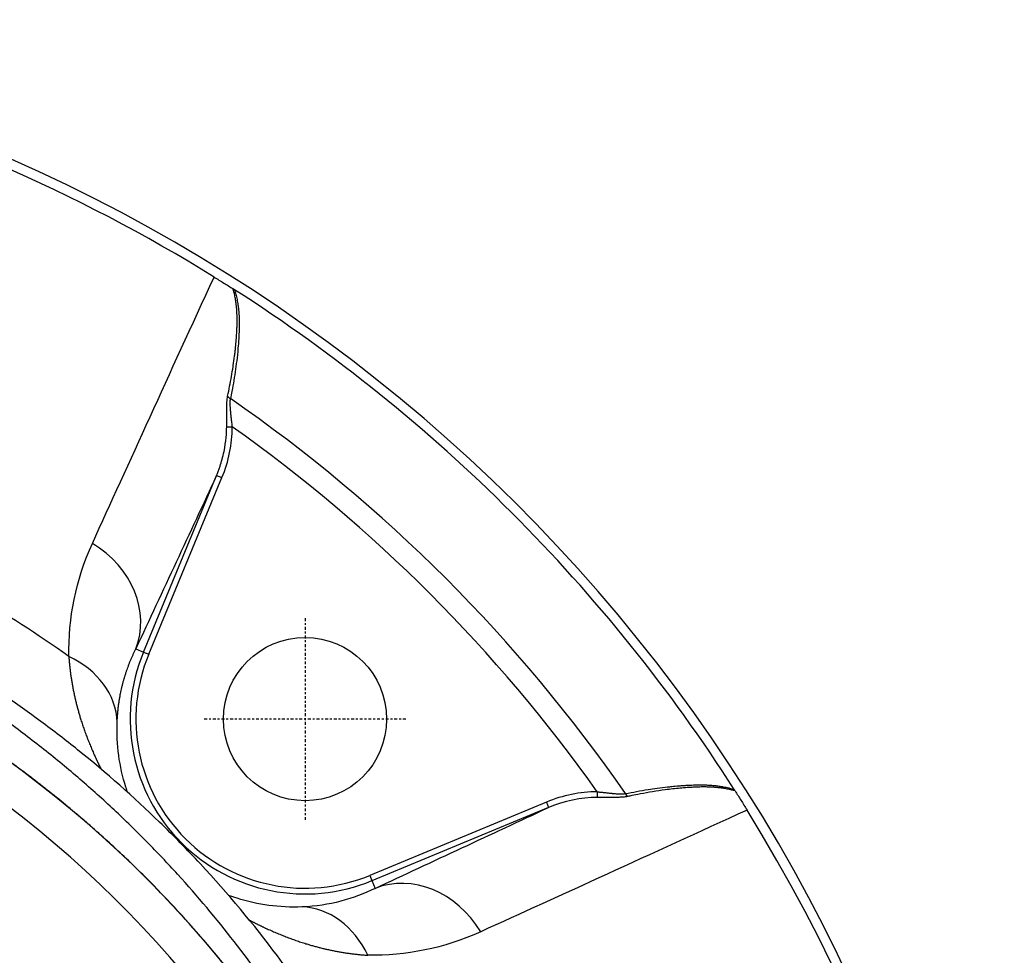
# Model space of a CAD drawing. Header units: millimetres. Extents: x 0 to 4378, y 0 to 2397.
# Tile 229 of 256: x 789 to 841, y 2214 to 2263. Entities that reach past the tile are written whole.
import ezdxf

# ---------------------------------------------------------------- set-up
doc = ezdxf.new("R2010")
doc.units = ezdxf.units.MM
doc.header["$LTSCALE"] = 0.2
doc.linetypes.add('CENTER2', pattern=[1.125, 0.75, -0.125, 0.125, -0.125])
doc.layers.add('02_Center Line', color=1, linetype='CENTER2')

# ---------------------------------------------------------------- blocks, each defined once
blk = doc.blocks.new('A$Ce3085cef')
for p, q in [((45.92179943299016, 65.21374809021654), (46.212659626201, 65.21265228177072)), ((41.58558705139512, 53.48536438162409), (45.39677470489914, 62.6862677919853)), ((41.86269733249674, 53.37058112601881), (45.67384376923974, 62.57150254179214)), ((45.39677489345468, 62.68626822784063), (45.67384376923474, 62.57150254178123)), ((41.18596320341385, 53.65089358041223), (41.58560471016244, 53.48535664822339)), ((41.58560619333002, 53.48535603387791), (41.86269733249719, 53.37058112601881)), ((65.21265228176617, 46.212659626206), (65.21374811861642, 45.92179190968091)), ((62.57150254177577, 45.67384376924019), (53.37058112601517, 41.86269733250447)), ((62.57150254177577, 45.67384376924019), (62.68626822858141, 45.39677489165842)), ((62.68626793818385, 45.39677476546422), (53.48536438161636, 41.5855870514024)), ((53.37058112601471, 41.86269733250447), (53.48535603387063, 41.5856061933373)), ((53.48535664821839, 41.58560471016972), (53.65089358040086, 41.18596320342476)), ((61.37620236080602, 39.9414483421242), (61.37621343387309, 39.94145553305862))]:
    blk.add_line(p, q)
blk.add_circle((50, 50.00000000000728), 4.250000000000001)
for centre, radius, start, end in [((0, 0), 86.4127087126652, 313.0604770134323, 226.9395229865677), ((-1.274656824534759e-09, 5.566107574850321e-10), 85.90660579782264, 58.20477839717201, 75.04072754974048), ((0, 3.637978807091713e-12), 85.91700522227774, 32.63634932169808, 57.363650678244), ((-4.547473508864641e-12, -3.637978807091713e-12), 81.07590775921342, 34.6661221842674, 55.33387781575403), ((-4.547473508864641e-12, -3.637978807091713e-12), 79.92684109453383, 35.32312590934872, 54.67687406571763), ((4.547473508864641e-13, 2.401066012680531e-10), 59.00000000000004, 311.9888374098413, 228.0111625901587), ((8.162714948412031e-10, 1.164153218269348e-09), 65.25560367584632, 54.70963836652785, 65.16993654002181), ((4.547473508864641e-13, 2.437445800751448e-10), 57.09199016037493, 313.6981805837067, 226.3018194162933), ((50, 50.00000000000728), 9.107650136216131, 157.499999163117, 292.5000008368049), ((50, 50.00000000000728), 8.80775293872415, 157.4999999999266, 292.5000000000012), ((5.63431967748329e-09, -8.840288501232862e-10), 85.90660579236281, 328.2047783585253, 31.79522164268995)]:
    blk.add_arc(centre, radius, start, end)
for centre, major_axis, ratio, start_param, end_param in [((46.52239625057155, 72.2139650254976), (0.3434382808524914, -0.2299803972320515), 0.03029641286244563, 2.166433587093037, 2.478523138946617), ((46.24614998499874, 66.8723701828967), (0.2939712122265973, -0.05984084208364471), 0.7386297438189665, 3.668763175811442, 4.406346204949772), ((13.50165807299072, 67.82132958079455), (32.67746991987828, -3.259222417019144), 0.4546516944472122, 6.146737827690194, 6.326778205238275), ((36.56814848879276, 55.5636550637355), (4.532138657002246, -2.111804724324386), 0.8558814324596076, 0.05063718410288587, 1.44558194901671), ((35.22015836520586, 49.76096085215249), (4.998991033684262, -0.100442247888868), 0.8106511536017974, 0.04472136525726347, 1.068211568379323), ((67.82135704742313, 13.5011530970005), (-3.259243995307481, 32.67797540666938), 0.4546480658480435, 6.239593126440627, 6.419632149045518), ((72.21396589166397, 46.52239504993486), (-0.2299794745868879, 0.3434369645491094), 0.03029640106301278, 3.804663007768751, 4.116753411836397), ((67.6150477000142, 14.1615502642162), (-2.946538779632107, 31.73234457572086), 0.4542306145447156, 6.245494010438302, 6.423165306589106), ((66.87237018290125, 46.24614998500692), (0.05984084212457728, -0.2939712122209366), 0.7386297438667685, 5.018431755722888, 5.756014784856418), ((67.6081046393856, 38.0230428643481), (1.195950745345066, 4.861564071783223), 0.998700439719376, 0.1452569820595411, 0.1452595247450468), ((55.56365480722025, 36.56814741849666), (-2.111805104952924, 4.532139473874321), 0.8558814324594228, 4.837603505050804, 6.232547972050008), ((49.76096085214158, 35.22015836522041), (-0.1004422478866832, 4.998991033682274), 0.8106511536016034, 5.214973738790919, 6.238463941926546)]:
    blk.add_ellipse(centre, major_axis=major_axis, ratio=ratio, start_param=start_param, end_param=end_param)
for points in [[(38.92745943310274, 59.14852169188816), (40.81799114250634, 63.30607817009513), (42.92972672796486, 67.92819504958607), (45.26289453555, 73.01517161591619)], [(45.39677456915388, 62.68626742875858), (43.99426546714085, 59.67724146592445), (42.59082708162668, 56.6658682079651), (41.18596289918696, 53.65089282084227)], [(37.69948852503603, 53.26389373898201), (37.67576785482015, 55.25907321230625), (38.05290957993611, 57.22525846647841), (38.92745937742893, 59.14852172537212)], [(53.65089282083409, 41.18596289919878), (56.66586820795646, 42.59082708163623), (59.67724146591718, 43.9942654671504), (62.68626742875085, 45.39677456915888)], [(73.01517158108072, 45.26289459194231), (67.93087218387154, 42.93095462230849), (63.30877080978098, 40.81921554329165), (59.14852171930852, 38.92745938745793)], [(53.65089358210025, 41.18596319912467), (52.52437389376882, 40.62964589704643), (51.27860390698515, 40.27325811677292), (49.84178918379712, 40.21779140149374)], [(31.94650515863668, 39.6495450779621), (34.73140084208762, 29.65256619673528), (37.27109605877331, 19.66669775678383), (39.5917487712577, 10.16539799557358)], [(59.14852171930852, 38.92745938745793), (57.22733233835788, 38.05385283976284), (55.26185430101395, 37.67573479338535), (53.26389373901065, 37.69948852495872)]]:
    blk.add_open_spline(points, degree=3)
for points, knots in [([(45.26289457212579, 73.01517166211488), (45.4345622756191, 72.90875299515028), (45.60494173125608, 72.80330062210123), (45.77201377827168, 72.70007483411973), (45.93928316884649, 72.59672711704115), (46.10092092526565, 72.49704566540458), (46.25582227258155, 72.40145083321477)], [-0.121398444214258, -0.121398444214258, -0.121398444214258, -0.121398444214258, -0.060747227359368, -0.060747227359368, -0.060747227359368, -2.436999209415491e-05, -2.436999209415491e-05, -2.436999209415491e-05, -2.436999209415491e-05]), ([(45.9698032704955, 66.81483735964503), (46.00683119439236, 66.98769648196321), (46.0418908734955, 67.15834064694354), (46.0749180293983, 67.32681854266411), (46.10860710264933, 67.49867300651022), (46.14018093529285, 67.66827329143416), (46.16960014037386, 67.83566120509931), (46.19978184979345, 68.007387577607), (46.22769535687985, 68.17678577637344), (46.2532967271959, 68.34387715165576), (46.25620337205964, 68.36284782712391), (46.25908021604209, 68.38178873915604), (46.26192719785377, 68.40069989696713), (46.28749504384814, 68.570535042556), (46.31064453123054, 68.73797930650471), (46.33132914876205, 68.90300793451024), (46.34151927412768, 68.98430807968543), (46.35111136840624, 69.06502142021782), (46.36010126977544, 69.1451418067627), (46.36717498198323, 69.20818460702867), (46.37417400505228, 69.27354914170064), (46.38092533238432, 69.3399992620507), (46.38753950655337, 69.40509944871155), (46.3939154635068, 69.47124168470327), (46.39993581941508, 69.53725105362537), (46.40568446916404, 69.60028133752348), (46.41111008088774, 69.66322008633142), (46.41613742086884, 69.72503176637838), (46.42116476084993, 69.78684344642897), (46.425793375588, 69.84752808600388), (46.42999930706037, 69.90603386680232), (46.43610107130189, 69.99091125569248), (46.44136647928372, 70.07194835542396), (46.44585842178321, 70.15022524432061), (46.45010482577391, 70.22422336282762), (46.45366001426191, 70.29575473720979), (46.45653167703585, 70.36573479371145), (46.45934106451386, 70.43419725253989), (46.46149650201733, 70.50117501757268), (46.4629583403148, 70.56752791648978), (46.46436719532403, 70.63147590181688), (46.46513201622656, 70.69484365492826), (46.46517030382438, 70.75840167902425), (46.46520806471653, 70.82108536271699), (46.46453966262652, 70.883954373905), (46.46303389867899, 70.94774565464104), (46.46172488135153, 71.00320181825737), (46.45986555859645, 71.05931881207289), (46.45726948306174, 71.11662303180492), (46.45635262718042, 71.13686116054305), (46.45534338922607, 71.15724737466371), (46.4542317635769, 71.1778049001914), (46.45003236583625, 71.25546524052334), (46.44451813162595, 71.33246907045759), (46.43764088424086, 71.40873558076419), (46.4324584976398, 71.46620661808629), (46.42650331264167, 71.52325752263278), (46.41975552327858, 71.5798603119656), (46.41704397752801, 71.60260569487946), (46.41420565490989, 71.62527842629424), (46.41123946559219, 71.64787695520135), (46.40034069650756, 71.73091148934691), (46.38771553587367, 71.81294422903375), (46.37333704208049, 71.89389760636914), (46.35884656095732, 71.97548149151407), (46.34257582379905, 72.05596893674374), (46.3245046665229, 72.13529880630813), (46.30671497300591, 72.21339308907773), (46.28718098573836, 72.29036548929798), (46.2658832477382, 72.36617732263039), (46.2625722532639, 72.3779632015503), (46.25921862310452, 72.38972107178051), (46.25582227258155, 72.40145083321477)], [7.86212082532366e-12, 7.86212082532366e-12, 7.86212082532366e-12, 7.86212082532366e-12, 0.07848472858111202, 0.07848472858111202, 0.07848472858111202, 0.158542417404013, 0.158542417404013, 0.158542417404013, 0.240675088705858, 0.240675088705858, 0.240675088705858, 0.25, 0.25, 0.25, 0.333744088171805, 0.333744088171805, 0.333744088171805, 0.375, 0.375, 0.375, 0.407462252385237, 0.407462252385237, 0.407462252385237, 0.43926503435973, 0.43926503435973, 0.43926503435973, 0.469632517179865, 0.469632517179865, 0.469632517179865, 0.5, 0.5, 0.5, 0.544055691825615, 0.544055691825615, 0.544055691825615, 0.585703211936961, 0.585703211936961, 0.585703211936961, 0.626447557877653, 0.626447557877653, 0.626447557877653, 0.665715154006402, 0.665715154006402, 0.665715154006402, 0.704442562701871, 0.704442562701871, 0.704442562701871, 0.738109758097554, 0.738109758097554, 0.738109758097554, 0.75, 0.75, 0.75, 0.7949178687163, 0.7949178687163, 0.7949178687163, 0.8287659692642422, 0.8287659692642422, 0.8287659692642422, 0.842367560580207, 0.842367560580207, 0.842367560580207, 0.892344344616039, 0.892344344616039, 0.892344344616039, 0.942710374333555, 0.942710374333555, 0.942710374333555, 0.992291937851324, 0.992291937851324, 0.992291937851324, 0.999999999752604, 0.999999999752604, 0.999999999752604, 0.999999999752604]), ([(46.3354827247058, 72.35160493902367), (46.35938637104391, 72.27178588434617), (46.38148302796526, 72.19115232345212), (46.40178515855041, 72.10968292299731), (46.42294241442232, 72.02478203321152), (46.44214963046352, 71.93897347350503), (46.45940088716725, 71.85227519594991), (46.46901663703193, 71.8039500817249), (46.47802444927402, 71.75534928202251), (46.48642278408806, 71.70648098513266), (46.50154707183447, 71.61847566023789), (46.51470022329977, 71.52958397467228), (46.5258824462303, 71.43980977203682), (46.52871976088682, 71.41703096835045), (46.53143020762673, 71.39419550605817), (46.5340138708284, 71.37130375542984), (46.5368739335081, 71.34596305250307), (46.53971308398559, 71.31909583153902), (46.54241099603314, 71.29168884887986), (46.54525112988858, 71.2628370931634), (46.54793465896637, 71.23338725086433), (46.55037643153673, 71.2044775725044), (46.55303556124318, 71.17299446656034), (46.5554086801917, 71.14215189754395), (46.55744576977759, 71.11340462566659), (46.55969262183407, 71.08169719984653), (46.56153289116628, 71.05253836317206), (46.56294609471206, 71.02786617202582), (46.56530163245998, 70.98674238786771), (46.56729157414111, 70.94442482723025), (46.56896623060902, 70.90090890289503), (46.5716755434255, 70.83050744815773), (46.57335732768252, 70.75698254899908), (46.57403313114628, 70.68034712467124), (46.57465290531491, 70.61006536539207), (46.57442649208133, 70.53716748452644), (46.57341348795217, 70.46164784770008), (46.57332190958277, 70.45482066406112), (46.57322393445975, 70.44797204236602), (46.57311962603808, 70.44110197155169), (46.57240953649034, 70.39433330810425), (46.57138137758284, 70.34534825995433), (46.56999947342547, 70.2949507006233), (46.5686073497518, 70.24418043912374), (46.56685613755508, 70.19197682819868), (46.56475880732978, 70.13914820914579), (46.5626116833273, 70.08506535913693), (46.56010196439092, 70.03032757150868), (46.55729494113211, 69.97578620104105), (46.55428964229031, 69.91739227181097), (46.55094376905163, 69.85922365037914), (46.54739347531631, 69.80230475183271), (46.54579907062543, 69.77674299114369), (46.54416413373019, 69.75143300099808), (46.54250398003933, 69.7264662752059), (46.53657012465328, 69.63722818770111), (46.52986037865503, 69.54727360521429), (46.52244980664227, 69.45662196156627), (46.50490714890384, 69.24202708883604), (46.48344440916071, 69.02319873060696), (46.45789394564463, 68.80021921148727), (46.43583589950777, 68.60771810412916), (46.41073093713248, 68.41212355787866), (46.38250711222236, 68.21348704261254), (46.3553821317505, 68.02258408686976), (46.32537600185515, 67.82887169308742), (46.29246588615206, 67.63238916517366), (46.26107191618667, 67.44495844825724), (46.22703523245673, 67.25500710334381), (46.19037769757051, 67.06256037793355), (46.16650178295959, 66.93721529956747), (46.14151488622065, 66.81081143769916), (46.1154336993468, 66.68335319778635)], [1.529585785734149e-07, 1.529585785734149e-07, 1.529585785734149e-07, 1.529585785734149e-07, 0.0476556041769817, 0.0476556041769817, 0.0476556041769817, 0.0973183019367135, 0.0973183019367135, 0.0973183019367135, 0.125, 0.125, 0.125, 0.174851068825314, 0.174851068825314, 0.174851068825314, 0.1875, 0.1875, 0.1875, 0.201502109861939, 0.201502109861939, 0.201502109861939, 0.216242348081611, 0.216242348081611, 0.216242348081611, 0.232294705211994, 0.232294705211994, 0.232294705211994, 0.25, 0.25, 0.25, 0.279511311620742, 0.279511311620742, 0.279511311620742, 0.327255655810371, 0.327255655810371, 0.327255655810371, 0.371041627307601, 0.371041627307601, 0.371041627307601, 0.375, 0.375, 0.375, 0.401947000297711, 0.401947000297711, 0.401947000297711, 0.429093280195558, 0.429093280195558, 0.429093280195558, 0.456884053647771, 0.456884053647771, 0.456884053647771, 0.486637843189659, 0.486637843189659, 0.486637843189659, 0.5, 0.5, 0.5, 0.547760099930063, 0.547760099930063, 0.547760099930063, 0.660820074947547, 0.660820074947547, 0.660820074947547, 0.758426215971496, 0.758426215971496, 0.758426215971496, 0.852232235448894, 0.852232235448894, 0.852232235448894, 0.941716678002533, 0.941716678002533, 0.941716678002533, 1, 1, 1, 1]), ([(45.92134590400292, 65.21374939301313), (45.92164797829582, 65.24755822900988), (45.92185385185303, 65.28074490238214), (45.92198612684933, 65.31343489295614), (45.92212798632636, 65.34849355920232), (45.92218519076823, 65.38298149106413), (45.92218034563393, 65.4170865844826), (45.92217536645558, 65.45213521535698), (45.92210472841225, 65.48678032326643), (45.92198865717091, 65.52124883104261), (45.92187182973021, 65.55594189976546), (45.92170875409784, 65.59045687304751), (45.92151842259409, 65.62503583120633), (45.921331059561, 65.65907548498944), (45.92111700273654, 65.69317789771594), (45.92089652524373, 65.72757272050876), (45.92068749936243, 65.76018107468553), (45.92047243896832, 65.79305281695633), (45.9202744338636, 65.82637320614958), (45.9200839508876, 65.85842776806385), (45.9199089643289, 65.89089804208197), (45.91977949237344, 65.9239314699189), (45.91965798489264, 65.95493284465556), (45.9195763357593, 65.98643055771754), (45.91957140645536, 66.01852502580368), (45.91956854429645, 66.03716040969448), (45.91959178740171, 66.0559965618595), (45.91965092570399, 66.0750487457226), (45.91982795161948, 66.13207997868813), (45.92026063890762, 66.18693609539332), (45.92111944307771, 66.23958977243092), (45.92209220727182, 66.29923039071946), (45.92361245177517, 66.35604679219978), (45.92588973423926, 66.41005252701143), (45.92856897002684, 66.4735905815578), (45.93229724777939, 66.53324169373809), (45.93734805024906, 66.58905492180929), (45.94203106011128, 66.6408039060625), (45.94784962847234, 66.68925572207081), (45.95497446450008, 66.73442679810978), (45.95940239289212, 66.7624996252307), (45.96433398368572, 66.78930466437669), (45.96980327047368, 66.81483735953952)], [0, 0, 0, 0, 0.0562773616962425, 0.0562773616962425, 0.0562773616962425, 0.116632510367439, 0.116632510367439, 0.116632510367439, 0.178657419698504, 0.178657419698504, 0.178657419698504, 0.241086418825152, 0.241086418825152, 0.241086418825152, 0.302541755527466, 0.302541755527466, 0.302541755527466, 0.36080509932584, 0.36080509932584, 0.36080509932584, 0.41685504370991, 0.41685504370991, 0.41685504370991, 0.469457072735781, 0.469457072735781, 0.469457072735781, 0.5, 0.5, 0.5, 0.591427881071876, 0.591427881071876, 0.591427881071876, 0.694987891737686, 0.694987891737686, 0.694987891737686, 0.816826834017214, 0.816826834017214, 0.816826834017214, 0.929793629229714, 0.929793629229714, 0.929793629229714, 1, 1, 1, 1]), ([(46.212659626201, 65.21265228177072), (46.20654443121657, 65.28505329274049), (46.19921291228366, 65.35855120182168), (46.18363300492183, 65.50397020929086), (46.17542385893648, 65.5758631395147), (46.15934127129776, 65.71640439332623), (46.1514678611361, 65.78506909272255), (46.13699451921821, 65.91802973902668), (46.13035551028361, 65.98238887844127), (46.11896991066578, 66.10634503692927), (46.11416460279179, 66.16603034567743), (46.10702046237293, 66.27838503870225), (46.10454697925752, 66.33125990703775), (46.10211240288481, 66.43142283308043), (46.10207409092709, 66.4788351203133), (46.10466979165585, 66.56705912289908), (46.10718995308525, 66.60806599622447), (46.11240374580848, 66.65905039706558), (46.11384087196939, 66.67134995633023), (46.11543369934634, 66.68335319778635)], [0, 0, 0, 0, 0.138562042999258, 0.138562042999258, 0.272510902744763, 0.272510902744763, 0.401157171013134, 0.401157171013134, 0.524438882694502, 0.524438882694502, 0.643329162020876, 0.643329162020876, 0.754831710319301, 0.754831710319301, 0.862791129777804, 0.862791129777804, 0.966147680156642, 0.966147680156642, 1, 1, 1, 1]), ([(45.39677488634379, 62.68626823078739), (45.44620154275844, 62.80536151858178), (45.50897866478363, 62.96461826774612), (45.64459450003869, 63.3740260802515), (45.72488602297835, 63.65932846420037), (45.89216185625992, 64.45847847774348), (45.9187246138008, 64.89771278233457), (45.92134590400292, 65.21374939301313)], [0, 0, 0, 0, 0.249999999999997, 0.249999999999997, 0.499999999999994, 0.499999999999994, 0.9999998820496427, 0.9999998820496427, 0.9999998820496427, 0.9999998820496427]), ([(48.92901959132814, 34.77281055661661), (47.29554464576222, 37.23636157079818), (45.44924567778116, 39.62700359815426), (42.84577367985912, 42.48850900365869), (42.31031770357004, 43.05398355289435), (41.2094841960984, 44.17089390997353), (40.64406636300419, 44.72349323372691), (39.77351213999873, 45.53592631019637), (39.47948906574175, 45.80548826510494), (38.88409278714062, 46.34272946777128), (38.58255391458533, 46.61010195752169), (37.97200216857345, 47.13599893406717), (37.6629847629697, 47.39514803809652), (37.03740326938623, 47.909451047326), (36.72084721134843, 48.16483138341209), (35.75972254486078, 48.92477293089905), (35.10417186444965, 49.42566326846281), (33.76244304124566, 50.40491926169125), (33.07643372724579, 50.88299812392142), (31.67314007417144, 51.81438769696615), (30.95625337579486, 52.26748724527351), (29.49144666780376, 53.14759126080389), (28.74388988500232, 53.57645624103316), (26.45541065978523, 54.8218283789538), (24.86946362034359, 55.59274821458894), (21.58486333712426, 57.00778395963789), (19.88992238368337, 57.64964444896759), (18.14525173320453, 58.21714630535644)], [6.09896276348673e-10, 6.09896276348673e-10, 6.09896276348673e-10, 6.09896276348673e-10, 0.250000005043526, 0.250000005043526, 0.312500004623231, 0.312500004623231, 0.375000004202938, 0.375000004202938, 0.406250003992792, 0.406250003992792, 0.437500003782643, 0.437500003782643, 0.468750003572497, 0.468750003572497, 0.50000000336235, 0.50000000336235, 0.562500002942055, 0.562500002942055, 0.625000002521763, 0.625000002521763, 0.687500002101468, 0.687500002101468, 0.750000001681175, 0.750000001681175, 0.875000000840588, 0.875000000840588, 0.999999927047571, 0.999999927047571, 0.999999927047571, 0.999999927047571]), ([(49.17274096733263, 32.61620394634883), (47.53023324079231, 35.08808594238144), (45.67363785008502, 37.49068464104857), (43.05550235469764, 40.35965877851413), (42.51700111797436, 40.92681132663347), (41.4102123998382, 42.04598387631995), (40.84175741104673, 42.59819842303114), (39.96635884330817, 43.41435272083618), (39.67086221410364, 43.68430048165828), (39.07202574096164, 44.22020530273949), (38.76900966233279, 44.48587423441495), (38.15514657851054, 45.01304220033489), (37.84430509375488, 45.27452497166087), (37.21549882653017, 45.79256236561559), (36.89704431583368, 46.04951293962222), (35.93111061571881, 46.81269542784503), (35.27195271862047, 47.31210127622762), (33.9231767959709, 48.28960119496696), (33.23338948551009, 48.76782959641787), (31.82296051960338, 49.70088697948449), (31.10232889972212, 50.15571033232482), (29.63018173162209, 51.03978651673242), (28.87862878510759, 51.46905271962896), (26.57876400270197, 52.71489063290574), (24.98487811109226, 53.48974228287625), (21.68477586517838, 54.90937851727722), (19.98164149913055, 55.5582099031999), (18.22911398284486, 56.1323317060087)], [-0.999999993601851, -0.999999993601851, -0.999999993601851, -0.999999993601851, -0.749999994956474, -0.749999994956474, -0.687499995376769, -0.687499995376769, -0.624999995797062, -0.624999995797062, -0.593749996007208, -0.593749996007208, -0.562499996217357, -0.562499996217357, -0.531249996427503, -0.531249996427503, -0.49999999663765, -0.49999999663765, -0.437499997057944, -0.437499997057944, -0.374999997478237, -0.374999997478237, -0.312499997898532, -0.312499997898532, -0.249999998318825, -0.249999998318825, -0.124999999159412, -0.124999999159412, -1.19105516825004e-08, -1.19105516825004e-08, -1.19105516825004e-08, -1.19105516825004e-08]), ([(58.99138221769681, 1.008378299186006), (59.00088785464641, 1.049540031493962), (59.01035042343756, 1.090711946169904), (59.0461536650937, 1.247242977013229), (59.07175478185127, 1.360720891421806), (59.11184904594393, 1.540760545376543), (59.12698378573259, 1.609298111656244), (59.15884540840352, 1.754688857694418), (59.17675877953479, 1.837043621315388), (59.21220706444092, 2.002261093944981), (59.2300698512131, 2.086710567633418), (59.25961620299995, 2.229268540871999), (59.27121553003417, 2.286016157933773), (59.30694188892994, 2.463637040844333), (59.33051216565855, 2.585297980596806), (59.36804290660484, 2.785208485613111), (59.38274999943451, 2.865314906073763), (59.45597630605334, 3.273561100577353), (59.50910104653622, 3.601419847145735), (59.60000936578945, 4.228938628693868), (59.63869402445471, 4.528261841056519), (59.82359880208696, 6.155541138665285), (59.88284605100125, 7.48932478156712), (59.83551494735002, 9.511598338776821), (59.79461797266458, 10.20009921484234), (59.71776667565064, 11.01039722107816), (59.70528774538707, 11.13359881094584), (59.6785787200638, 11.38126353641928), (59.66436350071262, 11.50542543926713), (59.62678473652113, 11.81569359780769), (59.60245775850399, 12.00136332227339), (59.55748245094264, 12.32075451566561), (59.53765021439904, 12.45488702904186), (59.50091994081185, 12.69193269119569), (59.48434870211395, 12.79520969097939), (59.4281663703, 13.13363919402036), (59.38638735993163, 13.36738958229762), (59.32574240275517, 13.68513960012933), (59.3088133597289, 13.77166678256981), (59.28239952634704, 13.90328993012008), (59.27356408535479, 13.94679048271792), (59.24297578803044, 14.09600766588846), (59.22051361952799, 14.20312534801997), (59.15541056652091, 14.50940447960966), (59.10890726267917, 14.72315574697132), (59.00653455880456, 15.18103863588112), (58.94967646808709, 15.42785518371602), (58.84359458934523, 15.87524506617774), (58.79520836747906, 16.07478521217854), (58.70138077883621, 16.45263550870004), (58.65652998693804, 16.62977733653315), (58.58067656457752, 16.92391421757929), (58.55085054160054, 17.03822659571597), (58.47595678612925, 17.32159708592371), (58.43151103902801, 17.48658792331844), (58.34213747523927, 17.81258308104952), (58.29647430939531, 17.97642706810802), (58.1801082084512, 18.38746244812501), (58.10954316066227, 18.63112465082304), (57.96534600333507, 19.11664570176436), (57.89353753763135, 19.35264642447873), (57.79418335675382, 19.67225694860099), (57.76825890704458, 19.75504566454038), (57.48430984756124, 20.65482148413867), (57.2072231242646, 21.47059634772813), (56.50327325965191, 23.40304229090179), (56.05950395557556, 24.51587615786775), (55.38965938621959, 26.05795658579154), (55.19325676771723, 26.49554123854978), (54.87541423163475, 27.18097157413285), (54.75783295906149, 27.429911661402), (54.52284090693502, 27.91864135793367), (54.40490189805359, 28.15982879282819), (54.13647394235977, 28.69953711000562), (53.98394120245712, 28.9999358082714), (53.5998642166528, 29.74044025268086), (53.36300285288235, 30.18333441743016), (52.86799301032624, 31.08139944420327), (52.60829100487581, 31.53824029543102), (51.75905161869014, 32.98682684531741), (51.14324961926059, 33.97107991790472), (49.88052003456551, 35.86222828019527), (49.23680224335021, 36.77100590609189), (47.33259669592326, 39.30378674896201), (45.9952404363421, 40.90672272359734), (43.86684277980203, 43.19519375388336), (43.15509956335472, 43.92302556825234), (41.08093842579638, 45.93725075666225), (39.6602386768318, 47.19565353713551), (37.53515721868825, 48.90066819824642), (36.89723185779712, 49.39214355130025), (34.98326584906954, 50.80555233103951), (33.66326085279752, 51.70407230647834), (30.99881248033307, 53.3633385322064), (29.65896599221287, 54.129974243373), (28.05012151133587, 54.96873221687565), (27.82641063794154, 55.08360563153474), (27.60155371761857, 55.19730051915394)], [-5.243272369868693, -5.243272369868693, -5.243272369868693, -5.243272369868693, -5.238000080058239, -5.238000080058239, -5.223232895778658, -5.223232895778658, -5.214162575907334, -5.214162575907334, -5.203983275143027, -5.203983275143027, -5.193147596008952, -5.193147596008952, -5.185836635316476, -5.185836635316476, -5.170025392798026, -5.170025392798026, -5.159457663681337, -5.159457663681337, -5.116192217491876, -5.116192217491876, -5.07682806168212, -5.07682806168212, -4.902394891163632, -4.902394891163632, -4.811092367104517, -4.811092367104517, -4.794749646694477, -4.794749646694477, -4.778203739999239, -4.778203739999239, -4.753483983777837, -4.753483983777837, -4.735680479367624, -4.735680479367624, -4.721936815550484, -4.721936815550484, -4.690615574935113, -4.690615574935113, -4.678701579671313, -4.678701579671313, -4.672826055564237, -4.672826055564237, -4.658231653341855, -4.658231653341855, -4.631068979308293, -4.631068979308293, -4.599205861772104, -4.599205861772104, -4.573269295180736, -4.573269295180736, -4.550679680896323, -4.550679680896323, -4.535880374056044, -4.535880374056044, -4.514329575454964, -4.514329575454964, -4.493221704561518, -4.493221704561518, -4.461612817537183, -4.461612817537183, -4.430745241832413, -4.430745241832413, -4.419811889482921, -4.419811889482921, -4.311260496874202, -4.311260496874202, -4.161307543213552, -4.161307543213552, -4.101634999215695, -4.101634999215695, -4.067541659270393, -4.067541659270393, -4.034220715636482, -4.034220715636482, -3.992837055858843, -3.992837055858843, -3.931624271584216, -3.931624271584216, -3.867647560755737, -3.867647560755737, -3.727893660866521, -3.727893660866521, -3.595813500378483, -3.595813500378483, -3.354286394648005, -3.354286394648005, -3.239165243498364, -3.239165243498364, -3.029821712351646, -3.029821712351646, -2.943182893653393, -2.943182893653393, -2.775566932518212, -2.775566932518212, -2.61766876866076, -2.61766876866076, -2.592319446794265, -2.592319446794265, -2.592319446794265, -2.592319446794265]), ([(40.75867014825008, 46.19022944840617), (40.729305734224, 46.27513920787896), (40.70122029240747, 46.360071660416), (40.32778275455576, 47.53784725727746), (40.17193211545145, 48.6538461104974), (40.21779140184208, 49.84178917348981)], [0.7305221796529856, 0.7305221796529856, 0.7305221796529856, 0.7305221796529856, 0.749999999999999, 0.749999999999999, 1, 1, 1, 1]), ([(65.21265228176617, 46.212659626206), (65.21406279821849, 46.21254048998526), (65.21866593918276, 46.2121478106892), (65.23639464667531, 46.2106047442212), (65.25232563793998, 46.20920013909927), (65.28866478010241, 46.20586635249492), (65.30769640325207, 46.20408153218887), (65.34760808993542, 46.20022790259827), (65.36813193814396, 46.19820322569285), (65.41016251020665, 46.19396786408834), (65.43158124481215, 46.19177015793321), (65.47497245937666, 46.18725328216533), (65.49693910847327, 46.18493549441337), (65.54085876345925, 46.18026413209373), (65.56280522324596, 46.17791100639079), (65.60315250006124, 46.17357837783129), (65.62169070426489, 46.17158498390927), (65.67448023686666, 46.16593164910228), (65.70792291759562, 46.16231309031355), (65.7735184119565, 46.15520362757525), (65.8053855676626, 46.15174251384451), (65.8421957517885, 46.14775373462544), (65.84910821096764, 46.14700503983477), (65.86815717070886, 46.1449428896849), (65.8787957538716, 46.14379066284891), (65.89911724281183, 46.14159167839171), (65.90865455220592, 46.14056075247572), (65.92731103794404, 46.13856060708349), (65.9364348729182, 46.13759040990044), (65.95546123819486, 46.1356041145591), (65.96525996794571, 46.13459621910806), (65.98619504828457, 46.13249480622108), (65.99705591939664, 46.13142359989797), (66.01093970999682, 46.13009092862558), (66.0125303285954, 46.12993872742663), (66.05949758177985, 46.12545951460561), (66.10323492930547, 46.12157996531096), (66.1883677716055, 46.11478064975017), (66.22967340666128, 46.11188824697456), (66.3096777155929, 46.10724480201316), (66.34826827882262, 46.10552863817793), (66.42321872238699, 46.10337489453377), (66.45938151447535, 46.1030028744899), (66.5299498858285, 46.10374237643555), (66.56401224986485, 46.10496898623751), (66.62726910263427, 46.10903078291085), (66.65646423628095, 46.1118655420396), (66.68335319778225, 46.11543369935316)], [0, 0, 0, 0, 0.0291920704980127, 0.0291920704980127, 0.0708674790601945, 0.0708674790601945, 0.104815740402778, 0.104815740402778, 0.135485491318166, 0.135485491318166, 0.1647564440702, 0.1647564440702, 0.193811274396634, 0.193811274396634, 0.223333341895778, 0.223333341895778, 0.250000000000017, 0.250000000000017, 0.30367214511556, 0.30367214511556, 0.361380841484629, 0.361380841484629, 0.375000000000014, 0.375000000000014, 0.399548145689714, 0.399548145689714, 0.426070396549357, 0.426070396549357, 0.451963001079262, 0.451963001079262, 0.475981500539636, 0.475981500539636, 0.497288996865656, 0.497288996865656, 0.500000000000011, 0.500000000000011, 0.576129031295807, 0.576129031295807, 0.654230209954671, 0.654230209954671, 0.734564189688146, 0.734564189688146, 0.818770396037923, 0.818770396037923, 0.909385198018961, 0.909385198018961, 1, 1, 1, 1]), ([(66.68335319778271, 46.11543369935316), (66.88036391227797, 46.15574708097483), (67.07468168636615, 46.1933955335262), (67.26629451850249, 46.22836100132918), (67.46981168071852, 46.26549876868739), (67.67027718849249, 46.29960997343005), (67.86766617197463, 46.33072681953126), (68.02454287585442, 46.35545721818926), (68.17947603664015, 46.37829747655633), (68.33245031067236, 46.39928416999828), (68.51888833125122, 46.42486178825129), (68.7024197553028, 46.44766406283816), (68.8830260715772, 46.46770649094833), (68.95751928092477, 46.47597322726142), (69.03151468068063, 46.4837710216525), (69.10501029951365, 46.49110322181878), (69.2234536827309, 46.50291958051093), (69.3406100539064, 46.51352294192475), (69.45644375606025, 46.5229228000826), (69.46367902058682, 46.5235099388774), (69.47090949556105, 46.52409238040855), (69.47813516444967, 46.52467008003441), (69.5150578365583, 46.5276220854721), (69.5498844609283, 46.53028914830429), (69.58437557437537, 46.53283768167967), (69.61795997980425, 46.53531921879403), (69.65122641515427, 46.53768851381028), (69.68581919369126, 46.54005568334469), (69.71735237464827, 46.54221348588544), (69.74998770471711, 46.54436970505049), (69.78498533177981, 46.5465693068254), (69.80341610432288, 46.54772768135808), (69.82250227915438, 46.5488974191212), (69.84242981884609, 46.55007959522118), (69.94354104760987, 46.55607789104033), (70.04086198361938, 46.56093173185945), (70.13476909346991, 46.56462791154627), (70.2491719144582, 46.56913080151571), (70.35850801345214, 46.57191646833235), (70.4634636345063, 46.5730201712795), (70.61824958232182, 46.57464788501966), (70.76350731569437, 46.57262315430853), (70.90145788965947, 46.56713013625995), (70.96984552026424, 46.56440702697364), (71.0364267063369, 46.56101790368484), (71.10151456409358, 46.55679121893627), (71.15328692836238, 46.5534292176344), (71.2041141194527, 46.54953890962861), (71.25414853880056, 46.54505427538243), (71.30118944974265, 46.54083795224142), (71.34551811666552, 46.53646181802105), (71.38814889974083, 46.53185795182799), (71.42701305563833, 46.52766085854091), (71.46446613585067, 46.52327464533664), (71.50128589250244, 46.5186073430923), (71.53669090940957, 46.51411937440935), (71.57151031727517, 46.50937179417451), (71.60644450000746, 46.50424042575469), (71.63904891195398, 46.49945126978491), (71.67175331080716, 46.49432792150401), (71.70513495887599, 46.48872938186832), (71.72993614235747, 46.4845698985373), (71.75511130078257, 46.48014741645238), (71.78090035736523, 46.47538702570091), (71.829227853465, 46.46646627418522), (71.87841983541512, 46.45650480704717), (71.92844122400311, 46.44556228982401), (71.97707078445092, 46.43492424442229), (72.02648410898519, 46.42335922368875), (72.0766700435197, 46.4108803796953), (72.1244454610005, 46.39900091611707), (72.17292101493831, 46.38629342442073), (72.22210752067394, 46.3727285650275), (72.26473220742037, 46.36097335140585), (72.30789103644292, 46.34857385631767), (72.35160493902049, 46.33548272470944)], [4.18406410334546e-14, 4.18406410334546e-14, 4.18406410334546e-14, 4.18406410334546e-14, 0.0860211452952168, 0.0860211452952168, 0.0860211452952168, 0.177386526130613, 0.177386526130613, 0.177386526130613, 0.250000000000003, 0.250000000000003, 0.250000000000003, 0.33849796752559, 0.33849796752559, 0.33849796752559, 0.375000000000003, 0.375000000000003, 0.375000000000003, 0.433825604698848, 0.433825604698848, 0.433825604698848, 0.437500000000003, 0.437500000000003, 0.437500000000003, 0.456275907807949, 0.456275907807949, 0.456275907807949, 0.474558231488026, 0.474558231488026, 0.474558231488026, 0.491223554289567, 0.491223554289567, 0.491223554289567, 0.500000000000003, 0.500000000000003, 0.500000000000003, 0.544531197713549, 0.544531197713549, 0.544531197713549, 0.598781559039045, 0.598781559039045, 0.598781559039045, 0.678788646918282, 0.678788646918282, 0.678788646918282, 0.718451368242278, 0.718451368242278, 0.718451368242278, 0.750000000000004, 0.750000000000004, 0.750000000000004, 0.779661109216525, 0.779661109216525, 0.779661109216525, 0.806701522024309, 0.806701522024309, 0.806701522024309, 0.832702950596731, 0.832702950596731, 0.832702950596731, 0.856970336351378, 0.856970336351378, 0.856970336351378, 0.875000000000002, 0.875000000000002, 0.875000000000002, 0.908786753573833, 0.908786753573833, 0.908786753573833, 0.941633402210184, 0.941633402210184, 0.941633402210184, 0.972902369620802, 0.972902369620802, 0.972902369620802, 0.9999998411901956, 0.9999998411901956, 0.9999998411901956, 0.9999998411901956]), ([(72.40145083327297, 46.25582227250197), (72.32540878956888, 46.2778401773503), (72.24811255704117, 46.29807280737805), (72.16960169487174, 46.31652939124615), (72.09029878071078, 46.33517217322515), (72.00975674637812, 46.35200241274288), (71.92803532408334, 46.3670333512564), (71.84936618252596, 46.38150288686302), (71.76960437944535, 46.39430464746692), (71.68881740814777, 46.4054601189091), (71.65251997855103, 46.41047225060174), (71.61601613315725, 46.41515155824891), (71.57931158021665, 46.41950264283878), (71.53729701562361, 46.42448319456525), (71.4950203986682, 46.42902958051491), (71.45249199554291, 46.43314991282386), (71.37789742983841, 46.44037695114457), (71.30253017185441, 46.44629183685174), (71.22645925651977, 46.45094117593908), (71.20531579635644, 46.45223343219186), (71.18411799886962, 46.45342798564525), (71.16286739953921, 46.45452598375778), (71.11827024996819, 46.45683027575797), (71.07557670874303, 46.45858788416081), (71.03412782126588, 46.45995630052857), (71.00498915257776, 46.46091830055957), (70.9764657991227, 46.46168653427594), (70.9483304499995, 46.46230119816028), (70.90277376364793, 46.46329646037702), (70.8582585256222, 46.46383598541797), (70.81384592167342, 46.46401587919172), (70.76840886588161, 46.46419992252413), (70.72307906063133, 46.46400727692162), (70.67685654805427, 46.46348810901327), (70.64034739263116, 46.46307804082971), (70.60328139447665, 46.46246322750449), (70.56516899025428, 46.46164693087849), (70.48712525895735, 46.45997537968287), (70.4062669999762, 46.45740113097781), (70.32253950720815, 46.45391664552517), (70.24232851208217, 46.45057850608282), (70.15948429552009, 46.44640517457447), (70.0739356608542, 46.44141140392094), (70.01525812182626, 46.43798619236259), (69.95530780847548, 46.43417544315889), (69.894054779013, 46.42998937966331), (69.77506635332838, 46.42185764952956), (69.65566033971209, 46.41222350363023), (69.53574278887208, 46.40126605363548), (69.27953404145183, 46.37785501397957), (69.02051405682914, 46.34838930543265), (68.75776013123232, 46.31322553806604), (68.54162017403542, 46.28430001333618), (68.32295062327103, 46.25151545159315), (68.10118385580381, 46.21498678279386), (67.89292733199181, 46.18068347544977), (67.68193860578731, 46.14307776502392), (67.46771700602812, 46.10220583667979), (67.42094114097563, 46.09328134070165), (67.37401076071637, 46.08420099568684), (67.32691999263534, 46.07496503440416), (67.18997710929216, 46.04810628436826), (67.05169261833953, 46.01992662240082), (66.91192412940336, 45.99044249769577), (66.87964136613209, 45.98363245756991), (66.8472796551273, 45.97675269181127), (66.81483735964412, 45.96980327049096)], [2.45554422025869e-10, 2.45554422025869e-10, 2.45554422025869e-10, 2.45554422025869e-10, 0.0495996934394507, 0.0495996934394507, 0.0495996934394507, 0.0996997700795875, 0.0996997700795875, 0.0996997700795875, 0.14792861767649, 0.14792861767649, 0.14792861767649, 0.1695977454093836, 0.1695977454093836, 0.1695977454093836, 0.19440172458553, 0.19440172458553, 0.19440172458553, 0.237907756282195, 0.237907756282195, 0.237907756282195, 0.249999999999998, 0.249999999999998, 0.249999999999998, 0.275377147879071, 0.275377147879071, 0.275377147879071, 0.293217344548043, 0.293217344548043, 0.293217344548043, 0.322104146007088, 0.322104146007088, 0.322104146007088, 0.351657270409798, 0.351657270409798, 0.351657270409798, 0.374999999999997, 0.374999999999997, 0.374999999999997, 0.422799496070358, 0.422799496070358, 0.422799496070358, 0.468591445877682, 0.468591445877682, 0.468591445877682, 0.499999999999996, 0.499999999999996, 0.499999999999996, 0.561013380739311, 0.561013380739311, 0.561013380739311, 0.691370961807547, 0.691370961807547, 0.691370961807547, 0.798602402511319, 0.798602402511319, 0.798602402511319, 0.899301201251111, 0.899301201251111, 0.899301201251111, 0.9212890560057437, 0.9212890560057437, 0.9212890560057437, 0.985231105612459, 0.985231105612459, 0.985231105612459, 0.999999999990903, 0.999999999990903, 0.999999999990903, 0.999999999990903]), ([(72.40145083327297, 46.25582227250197), (72.49682519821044, 46.10127935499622), (72.59626724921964, 45.94002888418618), (72.69936231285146, 45.77316700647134), (72.80281377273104, 45.60572829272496), (72.90850632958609, 45.43496018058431), (73.01517163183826, 45.26289462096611)], [-0.1212578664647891, -0.1212578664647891, -0.1212578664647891, -0.1212578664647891, -0.0607335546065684, -0.0607335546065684, -0.0607335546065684, -1.21907244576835e-08, -1.21907244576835e-08, -1.21907244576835e-08, -1.21907244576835e-08]), ([(66.81483735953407, 45.96980327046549), (66.7922038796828, 45.96495501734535), (66.76815109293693, 45.96044272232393), (66.7427772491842, 45.95630999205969), (66.71861512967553, 45.95237461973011), (66.69325558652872, 45.94878314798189), (66.66681883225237, 45.9455478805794), (66.64011344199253, 45.94227973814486), (66.61230903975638, 45.93937492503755), (66.58356200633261, 45.93682246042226), (66.55433236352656, 45.93422714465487), (66.52412843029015, 45.93199585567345), (66.49314453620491, 45.93009574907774), (66.46061248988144, 45.92810070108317), (66.42722082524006, 45.92647045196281), (66.39322363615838, 45.92514788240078), (66.35858457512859, 45.92380034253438), (66.32331741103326, 45.92277169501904), (66.28771453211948, 45.92198872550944), (66.25021763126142, 45.92116410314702), (66.21234893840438, 45.92061139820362), (66.17446763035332, 45.9202396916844), (66.14241268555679, 45.91992515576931), (66.11034927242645, 45.91973995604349), (66.07849880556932, 45.91963094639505), (66.03206667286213, 45.91947203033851), (65.9851962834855, 45.91952074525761), (65.9378907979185, 45.91968085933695), (65.88934160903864, 45.91984518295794), (65.84033338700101, 45.92012717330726), (65.79086198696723, 45.92043907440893), (65.74147205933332, 45.9207504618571), (65.6916196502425, 45.92109197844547), (65.6413051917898, 45.92138725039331), (65.59236129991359, 45.92167447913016), (65.54297942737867, 45.9219181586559), (65.49317582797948, 45.92205444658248), (65.44697403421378, 45.92218087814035), (65.4004088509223, 45.9222149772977), (65.35351524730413, 45.92210935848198), (65.30722579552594, 45.92200510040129), (65.26061559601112, 45.92176464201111), (65.21374792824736, 45.92179188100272)], [0, 0, 0, 0, 0.0625, 0.0625, 0.0625, 0.122015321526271, 0.122015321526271, 0.122015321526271, 0.182135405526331, 0.182135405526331, 0.182135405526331, 0.243264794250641, 0.243264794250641, 0.243264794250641, 0.307448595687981, 0.307448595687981, 0.307448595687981, 0.37284419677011, 0.37284419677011, 0.37284419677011, 0.441718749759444, 0.441718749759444, 0.441718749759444, 0.5, 0.5, 0.5, 0.584963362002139, 0.584963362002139, 0.584963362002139, 0.672160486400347, 0.672160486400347, 0.672160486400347, 0.75921400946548, 0.75921400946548, 0.75921400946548, 0.843896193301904, 0.843896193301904, 0.843896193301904, 0.92245414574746, 0.92245414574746, 0.92245414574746, 1, 1, 1, 1]), ([(49.84178917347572, 40.2177914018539), (48.65721498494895, 40.17206216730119), (47.5483588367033, 40.3264571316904), (46.31422396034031, 40.71550296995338), (46.16828280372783, 40.7649351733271), (46.02204808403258, 40.81853813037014)], [0, 0, 0, 0, 0.25, 0.25, 0.2836820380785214, 0.2836820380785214, 0.2836820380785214, 0.2836820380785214])]:
    blk.add_open_spline(points, degree=3, knots=knots)
blk.add_rational_spline([(40.21779140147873, 49.84178918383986), (40.27325811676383, 51.27860390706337), (40.62964589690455, 52.52437389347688), (41.18596319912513, 53.65089358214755)], [1.00000000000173, 1.00000000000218, 1.00000000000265, 1.00000000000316], degree=3)
for points, weights, knots in [([(37.69948854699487, 53.2638937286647), (37.81678528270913, 51.56149115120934), (38.24050421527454, 49.93994567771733), (39.08190337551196, 48.00919314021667), (39.22569050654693, 47.70187705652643), (39.38327686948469, 47.39099043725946)], [0.999999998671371, 0.999999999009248, 0.999999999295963, 0.9999999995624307, 0.9999999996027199, 0.9999999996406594], [0, 0, 0, 0, 0.25, 0.25, 0.2974323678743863, 0.2974323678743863, 0.2974323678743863, 0.2974323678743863]), ([(47.10036345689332, 39.53416418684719), (47.51911154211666, 39.31164937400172), (47.92911442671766, 39.1160963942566), (49.95521487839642, 38.2367176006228), (51.56636144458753, 37.81644971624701), (53.26389372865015, 37.69948854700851)], [0.9999999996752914, 0.9999999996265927, 0.9999999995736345, 0.999999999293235, 0.999999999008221, 0.999999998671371], [0.6863661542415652, 0.6863661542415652, 0.6863661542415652, 0.6863661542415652, 0.75, 0.75, 1, 1, 1, 1])]:
    blk.add_rational_spline(points, weights, degree=3, knots=knots)
at = {"layer": '02_Center Line'}
for p, q in [((50, 55.25000000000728), (50, 44.75000000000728)), ((55.25, 50.00000000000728), (44.75, 50.00000000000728))]:
    blk.add_line(p, q, dxfattribs=at)

msp = doc.modelspace()

# ---------------------------------------------------------------- block references
msp.add_blockref('A$Ce3085cef', (754.2833081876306, 2176.398467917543))

doc.saveas('drawing.dxf')
